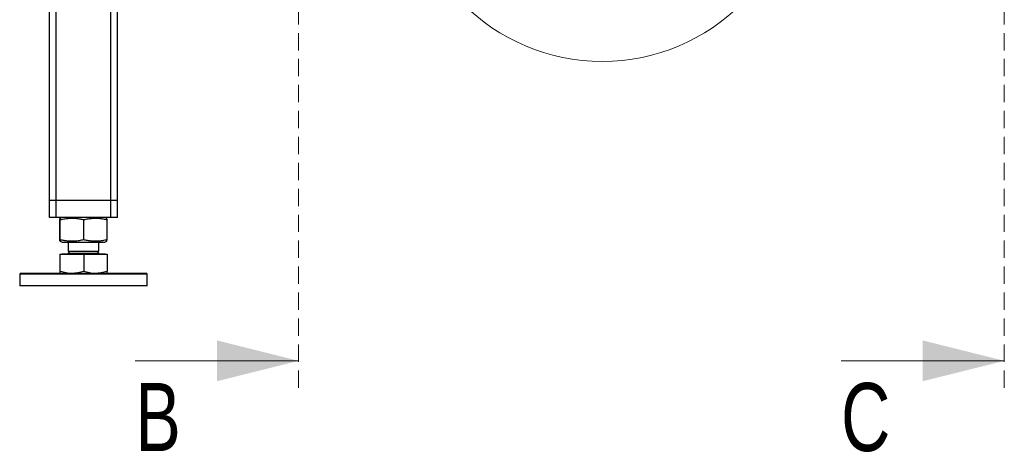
# Model space of a CAD drawing. Header units: millimetres. Extents: x 0 to 841, y 0 to 594.
# Tile 52 of 107: x 318 to 391, y 232 to 264. Entities that reach past the tile are written whole.
import ezdxf

# ---------------------------------------------------------------- set-up
doc = ezdxf.new("R2010")
doc.units = ezdxf.units.MM
doc.linetypes.add('HIDDEN', pattern=[1.905, 1.27, -0.635])
doc.layers.add('TRAIT-FORT', color=4, linetype='Continuous', lineweight=25)
doc.styles.add('SLDTEXTSTYLE0', font='TXT', dxfattribs={"width": 0.75})

msp = doc.modelspace()

# ---------------------------------------------------------------- linework, layer by layer
at = {"color": 7, "linetype": 'HIDDEN', "lineweight": 18}
for p, q in [((338.99572, 314.05551), (338.99572, 236.55551)), ((390.87072, 314.05551), (390.87072, 236.55551))]:
    msp.add_line(p, q, dxfattribs=at)
at = {"color": 7, "linetype": 'Continuous', "lineweight": 18}
for p, q in [((326.99572, 238.55551), (338.99572, 238.55551)), ((378.87072, 238.55551), (390.87072, 238.55551))]:
    msp.add_line(p, q, dxfattribs=at)
msp.add_circle((361.3175, 275.03721), 14.49962, dxfattribs=at)
for points in [[(338.99572, 238.55551), (332.99572, 240.05551), (332.99572, 237.05551)], [(390.87072, 238.55551), (384.87072, 240.05551), (384.87072, 237.05551)]]:
    msp.add_solid(points, dxfattribs=at)
at = {"layer": 'TRAIT-FORT', "color": 4, "linetype": 'Continuous', "lineweight": 25}
for p, q in [((320.68322, 250.33676), (320.68322, 294.83676)), ((321.18322, 250.33676), (321.18322, 294.83676)), ((325.18322, 250.33676), (325.18322, 294.83676)), ((325.68322, 250.33676), (325.68322, 294.83676)), ((321.18322, 250.33676), (320.68322, 250.33676)), ((320.68322, 249.08676), (320.68322, 250.33676)), ((325.18322, 250.33676), (321.18322, 250.33676)), ((321.18322, 249.08676), (321.18322, 250.33676)), ((325.68322, 250.33676), (325.18322, 250.33676)), ((325.18322, 249.08676), (325.18322, 250.33676)), ((325.68322, 249.08676), (325.68322, 250.33676)), ((321.18322, 249.08676), (320.68322, 249.08676)), ((325.18322, 249.08676), (321.18322, 249.08676)), ((321.60641, 249.08676), (321.4632, 249.0289)), ((324.90324, 249.0289), (324.76003, 249.08676)), ((325.68322, 249.08676), (325.18322, 249.08676)), ((321.45259, 247.43903), (321.45259, 248.92198)), ((321.47661, 247.43903), (321.47661, 248.92198)), ((323.20724, 247.43903), (323.20724, 248.92198)), ((324.91385, 247.43903), (324.91385, 248.92198)), ((321.46341, 247.33203), (321.60641, 247.27426)), ((321.60641, 247.27426), (324.76003, 247.27426)), ((322.05822, 247.27426), (322.05822, 246.59707)), ((324.30822, 246.59707), (324.30822, 247.27426)), ((324.76003, 247.27426), (324.90303, 247.33203)), ((321.45259, 246.38676), (321.45259, 245.14652)), ((321.45259, 246.38676), (321.47661, 246.38676)), ((321.47661, 245.14652), (321.47661, 246.38676)), ((321.47661, 246.38676), (323.20724, 246.38676)), ((321.58603, 246.39926), (321.58603, 246.38676)), ((321.58603, 246.39926), (323.9985, 246.39926)), ((322.19353, 246.59707), (322.05822, 246.46176)), ((322.05822, 246.59707), (323.75747, 246.59707)), ((322.05822, 246.46176), (324.30822, 246.46176)), ((323.20724, 246.38676), (323.20724, 245.14652)), ((323.20724, 246.38676), (324.91385, 246.38676)), ((323.75747, 246.59707), (324.30822, 246.59707)), ((323.9985, 246.39926), (324.78041, 246.39926)), ((324.30822, 246.46176), (324.17291, 246.59707)), ((324.78041, 246.38676), (324.78041, 246.39926)), ((324.91385, 246.38676), (324.91385, 245.14652)), ((318.55822, 244.99301), (318.49572, 244.93051)), ((318.49572, 244.93051), (318.49572, 244.05551)), ((327.87072, 244.93051), (318.49572, 244.93051)), ((318.55822, 244.99301), (327.80822, 244.99301)), ((327.87072, 244.93051), (327.80822, 244.99301)), ((327.87072, 244.05551), (327.87072, 244.93051)), ((321.22639, 244.05551), (318.49572, 244.05551)), ((327.87072, 244.05551), (321.22639, 244.05551))]:
    msp.add_line(p, q, dxfattribs=at)
for centre, start, end in [((321.99572, 246.46176), 270, 0), ((324.37072, 246.46176), 180, 270)]:
    msp.add_arc(centre, 0.0625, start, end, dxfattribs=at)
for points, knots in [([(321.45259, 248.92198), (321.45419, 248.94647), (321.45723, 248.99284), (321.46169, 249.02723), (321.46566, 249.0324), (321.46933, 249.01442), (321.4729, 248.97972), (321.47533, 248.94185), (321.47661, 248.92198)], [0, 0, 0, 0, 0.20206835, 0.38269984, 0.55531458, 0.69299169, 0.83889419, 1, 1, 1, 1]), ([(321.47661, 248.92198), (321.59213, 248.94647), (321.81091, 248.99284), (322.13265, 249.02723), (322.4182, 249.0324), (322.683, 249.01442), (322.93984, 248.97972), (323.11521, 248.94185), (323.20724, 248.92198)], [0, 0, 0, 0, 0.20206835, 0.38269984, 0.55531458, 0.69299169, 0.83889419, 1, 1, 1, 1]), ([(323.20724, 248.92198), (323.32116, 248.94647), (323.5369, 248.99284), (323.85418, 249.02723), (324.13576, 249.0324), (324.39689, 249.01442), (324.65016, 248.97972), (324.8231, 248.94185), (324.91385, 248.92198)], [0, 0, 0, 0, 0.20206835, 0.38269984, 0.55531458, 0.69299169, 0.83889419, 1, 1, 1, 1]), ([(324.91385, 248.92198), (324.91225, 248.94618), (324.90921, 248.99202), (324.90528, 249.02555), (324.90296, 249.02593), (324.9021, 249.02607)], [0, 0, 0, 0, 0.41274388, 0.78170093, 1, 1, 1, 1]), ([(321.47661, 247.43903), (321.475, 247.41455), (321.47197, 247.36818), (321.4675, 247.33378), (321.46354, 247.32861), (321.45986, 247.34659), (321.4563, 247.3813), (321.45386, 247.41916), (321.45259, 247.43903)], [0, 0, 0, 0, 0.20206835, 0.38269984, 0.55531458, 0.69299169, 0.83889419, 1, 1, 1, 1]), ([(323.20724, 247.43903), (323.09172, 247.41455), (322.87294, 247.36818), (322.55119, 247.33378), (322.26565, 247.32861), (322.00085, 247.34659), (321.74401, 247.3813), (321.56864, 247.41916), (321.47661, 247.43903)], [0, 0, 0, 0, 0.20206835, 0.38269984, 0.55531458, 0.69299169, 0.83889419, 1, 1, 1, 1]), ([(324.91385, 247.43903), (324.79994, 247.41455), (324.58419, 247.36818), (324.26691, 247.33378), (323.98533, 247.32861), (323.72421, 247.34659), (323.47093, 247.3813), (323.29799, 247.41916), (323.20724, 247.43903)], [0, 0, 0, 0, 0.20206835, 0.38269984, 0.55531458, 0.69299169, 0.83889419, 1, 1, 1, 1]), ([(324.9021, 247.33434), (324.90246, 247.33366), (324.90393, 247.33091), (324.90658, 247.34767), (324.91014, 247.38098), (324.91258, 247.41905), (324.91385, 247.43903)], [0, 0, 0, 0, 0.09174673, 0.37294705, 0.67094743, 1, 1, 1, 1]), ([(321.45259, 245.14652), (321.45454, 245.10481), (321.45748, 245.04192), (321.46152, 244.99955), (321.46357, 244.99519), (321.4646, 244.99301)], [0, 0, 0, 0, 0.49525132, 0.7468182, 1, 1, 1, 1]), ([(321.4646, 244.99301), (321.46661, 245.00074), (321.47068, 245.01639), (321.47462, 245.10283), (321.47661, 245.14652)], [0, 0, 0, 0, 0.49451073, 1, 1, 1, 1]), ([(321.47661, 245.14652), (321.61712, 245.10481), (321.82901, 245.04192), (322.12003, 244.99955), (322.2678, 244.99519), (322.34192, 244.99301)], [0, 0, 0, 0, 0.49525132, 0.7468182, 1, 1, 1, 1]), ([(322.34192, 244.99301), (322.48692, 245.00074), (322.78012, 245.01639), (323.06383, 245.10283), (323.20724, 245.14652)], [0, 0, 0, 0, 0.49451073, 1, 1, 1, 1]), ([(323.20724, 245.14652), (323.34581, 245.10481), (323.55476, 245.04192), (323.84174, 244.99955), (323.98746, 244.99519), (324.06055, 244.99301)], [0, 0, 0, 0, 0.49525132, 0.7468182, 1, 1, 1, 1]), ([(324.06055, 244.99301), (324.20353, 245.00074), (324.49267, 245.01639), (324.77243, 245.10283), (324.91385, 245.14652)], [0, 0, 0, 0, 0.49451073, 1, 1, 1, 1]), ([(324.91385, 245.14652), (324.9119, 245.10481), (324.90896, 245.04192), (324.90492, 244.99955), (324.90287, 244.99519), (324.90184, 244.99301)], [0, 0, 0, 0, 0.49525132, 0.7468182, 1, 1, 1, 1])]:
    msp.add_open_spline(points, degree=3, knots=knots, dxfattribs=at)

# ---------------------------------------------------------------- texts
at = {"color": 7, "linetype": 'Continuous', "char_height": 5, "attachment_point": 1, "style": 'SLDTEXTSTYLE0'}
for s, insert in [('B', (326.99572, 236.93069)), ('C', (378.87072, 236.93069))]:
    msp.add_mtext(s, dxfattribs=dict(at, insert=insert))

doc.saveas('drawing.dxf')
